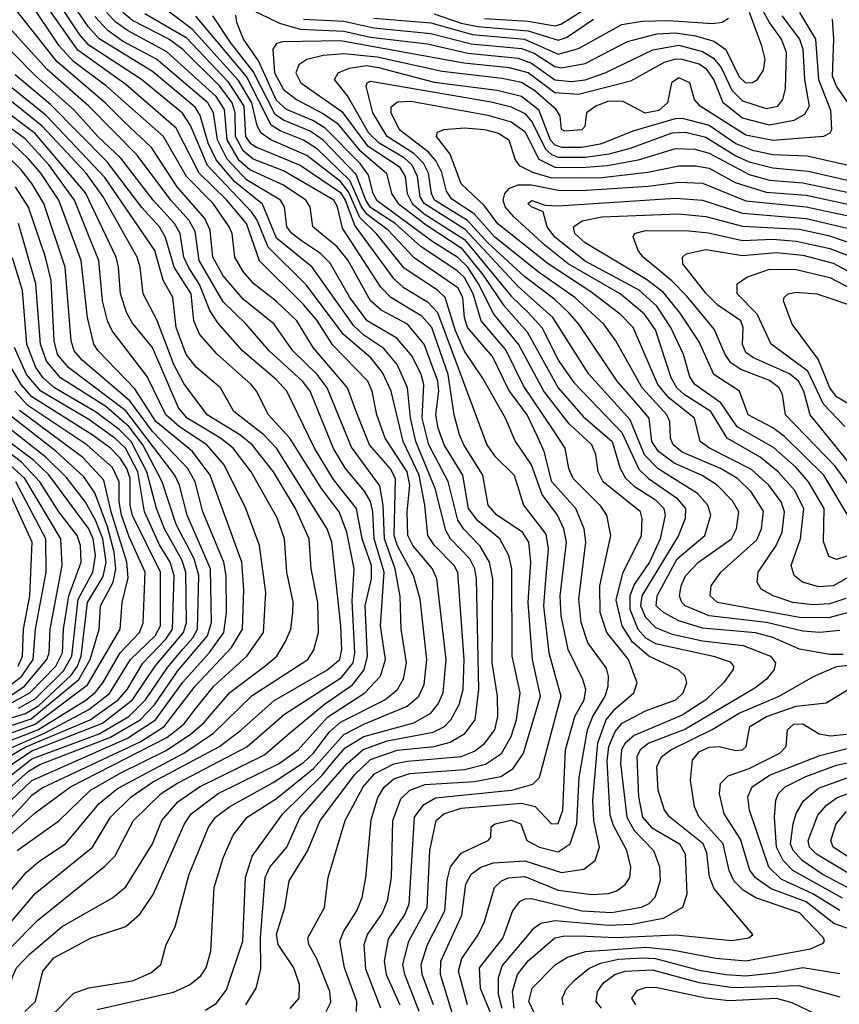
# Model space of a CAD drawing. Extents: x 997028 to 1115134, y 536408 to 618974.
# Tile 128 of 256: x 1017278 to 1019724, y 579926 to 582863. Entities that reach past the tile are written whole.
import ezdxf

# ---------------------------------------------------------------- set-up
doc = ezdxf.new("R2010")
doc.units = 0

msp = doc.modelspace()

# ---------------------------------------------------------------- linework, layer by layer
at = {"layer": '0CON10XD'}
for points in [[(1018511.9, 580738.1), (1018545.3, 580754.7), (1018564.8, 580775), (1018589.1, 580820.9), (1018600.9, 580865), (1018604.2, 580955), (1018585, 581214.5), (1018574.4, 581235), (1018516.1, 581295), (1018495.8, 581325), (1018487.4, 581415), (1018470.2, 581505), (1018422.8, 581605), (1018386.4, 581755), (1018360.9, 581810.9), (1018326.2, 581855), (1018244.5, 581924.5), (1018132.8, 582072.8), (1018019.8, 582185), (1017986.8, 582265), (1017970.4, 582290.4), (1017838.2, 582428.2), (1017787.6, 582547.6), (1017764.4, 582584.4), (1017641.5, 582685), (1017485, 582787.4), (1017458.2, 582818.2), (1017360.8, 582965)], [(1017801.9, 582601.9), (1017675, 582708.3), (1017515.7, 582805.7), (1017482.7, 582842.7), (1017406.1, 582955)], [(1017966.6, 582895), (1018053.1, 582853.1), (1018114.9, 582834.9), (1018245, 582829), (1018325, 582811.4), (1018495, 582791.4), (1018615, 582763.4), (1018765, 582748.1), (1018805, 582733.7), (1018875, 582683.5), (1018925, 582679.1), (1018965, 582683.6), (1019025, 582704.6), (1019167, 582773), (1019245, 582787.2), (1019315, 582768.6), (1019348.5, 582748.5), (1019370.7, 582720.7), (1019402.5, 582652.5), (1019435, 582620.8), (1019505, 582598.6), (1019539.7, 582605), (1019555.2, 582625), (1019563.3, 582656.7), (1019566, 582765), (1019551, 582805), (1019514.9, 582854.9), (1019454.2, 582965)], [(1018282.6, 581695), (1018256.6, 581765), (1018154.1, 581885), (1018105.5, 581965), (1018045, 582022.7), (1017975.8, 582075.8), (1017945, 582111.6), (1017920.6, 582155), (1017912.1, 582225), (1017903.1, 582245), (1017855.4, 582315), (1017775.8, 582395), (1017707, 582515), (1017537, 582665), (1017438.9, 582738.9), (1017395.8, 582785), (1017307.4, 582917.4)], [(1018216.7, 580653.3), (1018249, 580691), (1018304.8, 580725), (1018454.5, 580765.5), (1018504.8, 580795), (1018527.2, 580822.8), (1018542.1, 580855), (1018550.9, 580955), (1018522.8, 581195), (1018509.8, 581225), (1018451.1, 581295), (1018436.2, 581325), (1018434.7, 581395), (1018442.5, 581475), (1018434.7, 581515), (1018369.1, 581615), (1018344, 581685), (1018330.4, 581755), (1018316.8, 581785), (1018212.4, 581892.4), (1018165, 581966.6), (1018125, 582013.2), (1017993.8, 582143.8), (1017955.1, 582255), (1017895, 582326.2), (1017813.8, 582405), (1017745, 582539.5), (1017595, 582669.6), (1017452.3, 582772.3), (1017332.7, 582942.7)], [(1018413, 581143), (1018398.5, 581225), (1018366.7, 581315), (1018362.6, 581415), (1018352.8, 581472.8), (1018268.3, 581588.3), (1018196, 581765), (1018165.5, 581805), (1018093.2, 581875), (1018037.3, 581955), (1017945, 582029.5), (1017885, 582098.7), (1017855, 582154.6), (1017847.1, 582235), (1017830.3, 582270.3), (1017748.6, 582365), (1017671.5, 582481.5), (1017589, 582559), (1017533.3, 582615), (1017388.7, 582738.7), (1017269.9, 582889.9)], [(1018283.5, 579905), (1018284.4, 579935), (1018247.7, 580035), (1018233.5, 580115), (1018245.4, 580144.6), (1018284.3, 580205), (1018299.8, 580245), (1018310.7, 580305), (1018326.6, 580476.6), (1018346.8, 580543.2), (1018365.9, 580574.1), (1018395, 580598.6), (1018442.7, 580615), (1018605, 580626.5), (1018667.8, 580642.2), (1018715.8, 580674.2), (1018744.7, 580725.3), (1018760.3, 580775), (1018771.7, 580855), (1018747.4, 580965), (1018746.7, 581225), (1018738, 581265), (1018710.9, 581315), (1018645, 581368.7), (1018617.5, 581405), (1018600.4, 581505), (1018544.3, 581595), (1018526.4, 581645), (1018519.6, 581685), (1018528.5, 581755), (1018526, 581785), (1018485.2, 581895.2), (1018435, 581954.5), (1018356.4, 581996.4), (1018325, 582024.1), (1018258.2, 582145), (1018225, 582186.1), (1018152.5, 582245), (1018145.2, 582305), (1018132.3, 582325), (1018065, 582370), (1017965, 582414.9), (1017933.4, 582443.4), (1017897, 582505), (1017889.3, 582595), (1017864.1, 582634.1), (1017717.5, 582767.5), (1017600.4, 582830.4), (1017565.4, 582855.4), (1017537.3, 582885)], [(1018356.1, 579915), (1018311.1, 580031.1), (1018306.2, 580105), (1018315.8, 580134.2), (1018358.8, 580195), (1018375.9, 580235), (1018387.2, 580305), (1018391.7, 580475), (1018415, 580539.7), (1018441.9, 580565), (1018487.7, 580582.3), (1018635, 580590.5), (1018713.9, 580606.1), (1018750.5, 580629.5), (1018781.6, 580675), (1018832.1, 580845), (1018808.6, 580955), (1018801.5, 581045), (1018795.4, 581125), (1018803.3, 581245), (1018797, 581305), (1018778.8, 581335), (1018701.4, 581385), (1018675.6, 581415), (1018660.2, 581505), (1018602.9, 581595), (1018590.6, 581625), (1018574.6, 581685), (1018556.4, 581805), (1018507.6, 581945), (1018478.4, 581978.4), (1018385.6, 582035), (1018356.1, 582065), (1018241.2, 582241.2), (1018226.3, 582305), (1018215.4, 582325), (1018065, 582412.2), (1017975, 582447.4), (1017945, 582472.2), (1017921.8, 582515), (1017921.2, 582585), (1017912.5, 582615), (1017875, 582664.7), (1017765, 582774.2), (1017723.5, 582805), (1017615, 582860.7), (1017585.7, 582885)], [(1018470, 579905), (1018427, 580015), (1018421.6, 580045), (1018439.2, 580115), (1018493.8, 580215), (1018502, 580385), (1018520.4, 580475), (1018543.4, 580495), (1018595, 580511.7), (1018775, 580525.9), (1018816.5, 580516.5), (1018865, 580464.8), (1018885, 580465.8), (1018899, 580505), (1018907.1, 580685), (1018934.7, 580784.7), (1018962.3, 580835), (1018966.9, 580865), (1018958.4, 580895), (1018915, 580984.5), (1018893.8, 581085), (1018890.8, 581145), (1018909.9, 581305), (1018901.6, 581345), (1018882.7, 581385), (1018836.7, 581446.7), (1018805, 581535.3), (1018756.9, 581606.9), (1018727.6, 581675), (1018658.7, 581795), (1018605, 581874.3), (1018579, 581935), (1018547.5, 582035), (1018525, 582056.5), (1018425, 582122.4), (1018343.4, 582223.4), (1018293.3, 582273.3), (1018259.6, 582349.6), (1018235, 582380.1), (1018135, 582458.2), (1018027.7, 582505), (1017998.3, 582525), (1017986.4, 582546.4), (1017970.6, 582615), (1017931.4, 582681.4), (1017794.2, 582834.2), (1017708.8, 582898.8)], [(1019605.2, 582885), (1019652.7, 582805), (1019661.3, 582685), (1019696.8, 582593.2), (1019700.4, 582535), (1019695.3, 582524.7), (1019676, 582515), (1019525, 582502.8), (1019445, 582518.4), (1019308.1, 582605), (1019291.5, 582625), (1019277.9, 582675), (1019245, 582689.3), (1019222.6, 582675), (1019211, 582615), (1019185, 582592.1), (1019144.5, 582584.5), (1019078.9, 582618.9), (1019035, 582619.8), (1018996.7, 582605), (1018968.9, 582585), (1018964.2, 582545), (1018955.8, 582535), (1018905, 582530.8), (1018895, 582536), (1018890.4, 582575), (1018879, 582595), (1018815, 582651.1), (1018775, 582676.2), (1018718, 582688), (1018538.4, 582708.4), (1018345, 582751.7), (1018245, 582761.5), (1018183.4, 582756.6), (1018135.4, 582744.6), (1018111.5, 582728.5), (1018102.5, 582705), (1018117, 582675), (1018239, 582589), (1018315, 582488.2), (1018410, 582425), (1018428.5, 582395), (1018434.7, 582345), (1018449.3, 582315), (1018485, 582283.8), (1018605, 582207.2), (1018745, 582038.8), (1018795, 581989.7), (1018835.7, 581945), (1018887.1, 581845), (1018931.3, 581781.3), (1019075, 581631.8), (1019125, 581522.2), (1019153.8, 581495), (1019237.4, 581437.4), (1019264.8, 581405), (1019264.1, 581375), (1019244.2, 581325), (1019134, 581145), (1019130.4, 581115), (1019145, 581081.1), (1019175, 581050), (1019225, 581030), (1019315, 581010.3), (1019436.8, 580996.8), (1019517.8, 580965), (1019532.9, 580945), (1019528.8, 580925), (1019505.8, 580895), (1019471.1, 580868.9), (1019265, 580746.8), (1019154.8, 580705), (1019129.5, 580685), (1019119, 580665), (1019124.7, 580545), (1019136.2, 580485), (1019163.5, 580453.5), (1019246.8, 580405), (1019263.4, 580375), (1019269.1, 580255), (1019255.4, 580215), (1019197.8, 580182.2), (1019105.6, 580164.4), (1019035, 580161.1), (1018875, 580175.1), (1018833, 580167), (1018809.3, 580150.7), (1018717.8, 580042.2), (1018705.4, 580005), (1018706.2, 579956.2), (1018716.8, 579915)], [(1018125, 582864.6), (1018245, 582858.7), (1018335, 582838.7), (1018505, 582822.3), (1018625, 582791.6), (1018775, 582777.2), (1018813, 582763), (1018875, 582723.1), (1018895, 582719.1), (1018965, 582732.2), (1019091.9, 582798.1), (1019179.1, 582820.9), (1019235, 582824.2), (1019295, 582814.9), (1019349.2, 582799.2), (1019385, 582774), (1019425, 582692.4), (1019444, 582675), (1019464.1, 582675.9), (1019479.6, 582685), (1019497.8, 582712.2), (1019502.1, 582745), (1019492.7, 582785), (1019456, 582885)], [(1018985, 582906), (1018895, 582850), (1018875, 582843.9), (1018795, 582857.8), (1018665, 582865.3)], [(1018193.1, 579905), (1018207, 579933), (1018203.5, 579965), (1018165, 580061.8), (1018141, 580105), (1018137.7, 580125), (1018187.5, 580215), (1018198.6, 580305), (1018249, 580475), (1018303, 580575), (1018336.5, 580613.5), (1018395, 580643.2), (1018435, 580652), (1018595, 580665.8), (1018635, 580681.2), (1018665.3, 580704.7), (1018696.1, 580745), (1018704.8, 580784.8), (1018703.6, 580845), (1018688.2, 580945), (1018689.7, 581195), (1018680.4, 581245), (1018652.6, 581292.6), (1018603.2, 581343.2), (1018585, 581370.7), (1018556.2, 581486.2), (1018498.5, 581595), (1018479.5, 581675), (1018483.6, 581775), (1018475.9, 581805), (1018449.2, 581859.2), (1018403.2, 581913.2), (1018314.6, 581965), (1018263.3, 582035), (1018205, 582137.2), (1018175.9, 582165.9), (1018121.8, 582201.8), (1018090, 582225), (1018075.2, 582245), (1018068, 582305), (1018056.7, 582325), (1017955, 582385.3), (1017897.2, 582447.2), (1017868.1, 582505), (1017856.4, 582585), (1017839.7, 582615), (1017687, 582745), (1017585, 582799.5), (1017540.9, 582830.9), (1017502.4, 582872.4)], [(1017651.6, 582881.6), (1017775, 582809.6), (1017899.1, 582679.1), (1017947.2, 582605), (1017952.2, 582515), (1017965, 582496.2), (1017985, 582483), (1018115, 582429), (1018235, 582347.5), (1018249.6, 582325), (1018278.5, 582248.5), (1018392.1, 582092.1), (1018422, 582065), (1018495, 582021.3), (1018525, 581990), (1018671.6, 581595), (1018695, 581561.8), (1018753.1, 581505), (1018781.1, 581415), (1018848.4, 581328.4), (1018854.6, 581285), (1018847.3, 581192.7), (1018841.5, 581115), (1018857.2, 580975), (1018892.7, 580845), (1018828.2, 580601.8), (1018807.9, 580582.1), (1018745.6, 580564.4), (1018518.5, 580541.5), (1018480.6, 580519.4), (1018455.6, 580484.4), (1018438.8, 580225), (1018427.7, 580195), (1018377.9, 580122.1), (1018365.7, 580055), (1018372.1, 580015), (1018412.9, 579925)], [(1018513.2, 579925), (1018479.1, 580015), (1018475.7, 580045), (1018495.2, 580105), (1018546.2, 580205), (1018553.6, 580296.4), (1018563.5, 580336.5), (1018595, 580377.3), (1018648.4, 580401.6), (1018676.2, 580415), (1018683.8, 580425), (1018685, 580456.2), (1018696.7, 580465), (1018745, 580475.2), (1018773.1, 580465), (1018791.1, 580415), (1018828.8, 580395), (1018885, 580381.3), (1018920.7, 580405), (1018940, 580465), (1018947.3, 580602.7), (1018972.2, 580745), (1018988.4, 580785), (1019024.9, 580845), (1019034.2, 580875), (1019035.2, 580905), (1019028.7, 580928.7), (1018973.7, 581005), (1018953.7, 581065), (1018946.9, 581135), (1018967.4, 581305), (1018962.8, 581345), (1018937.6, 581405), (1018865.9, 581485), (1018842.6, 581575), (1018822.4, 581622.4), (1018792.2, 581685), (1018737.7, 581757.7), (1018688.9, 581858.9), (1018613.9, 581945), (1018605, 581974.3), (1018600.3, 582035), (1018585, 582063.2), (1018455, 582153), (1018377.6, 582235), (1018315, 582281.6), (1018298.3, 582305), (1018263.4, 582383.4), (1018166.7, 582476.7), (1018125, 582503.9), (1018055, 582531.5), (1018029, 582549), (1017955, 582693.3), (1017803.7, 582873.7)], [(1018579.9, 579865), (1018533.5, 580015), (1018534.6, 580055), (1018597.9, 580192.1), (1018609.6, 580285), (1018624.8, 580315), (1018654, 580335), (1018692.1, 580347.9), (1018785.6, 580354.4), (1018895, 580319.7), (1018961, 580329), (1018995, 580355.5), (1019008.3, 580395), (1018991.4, 580475), (1018988.2, 580535), (1019003.6, 580706.4), (1019027.7, 580775), (1019053.8, 580806.2), (1019110.3, 580855), (1019120.2, 580885), (1019094.8, 580955), (1019029.8, 581035), (1019010.2, 581095), (1019008.8, 581175), (1019041.9, 581325), (1019029.6, 581385), (1019012.1, 581412.1), (1018930, 581495), (1018916.7, 581525), (1018905.7, 581585), (1018869.7, 581639.7), (1018781.5, 581771.5), (1018728.6, 581878.6), (1018655.1, 581965), (1018631.6, 582045), (1018605, 582093.7), (1018582.3, 582115), (1018475.6, 582185.6), (1018398.3, 582255), (1018325, 582302.9), (1018310.6, 582325), (1018281.7, 582401.7), (1018183.8, 582503.8), (1018145, 582531.1), (1018065, 582563.5), (1018040.7, 582580.7), (1017975, 582709.1), (1017906.8, 582795), (1017854.3, 582875)], [(1018614.5, 579924.5), (1018587.4, 580025), (1018597.4, 580062.6), (1018646.4, 580133.6), (1018665, 580173.5), (1018695.2, 580274.8), (1018715.8, 580294.2), (1018736.2, 580303.8), (1018785, 580307.5), (1018885, 580267.3), (1018985, 580253.9), (1019035, 580257.2), (1019059.5, 580265), (1019085, 580283.3), (1019098.8, 580305), (1019101.7, 580335), (1019089.4, 580385), (1019049.5, 580459.5), (1019040.1, 580490.1), (1019031.1, 580651.1), (1019036, 580695), (1019055, 580739.8), (1019075.6, 580765), (1019145, 580802.1), (1019235.9, 580835), (1019258.2, 580855), (1019268.6, 580885), (1019263.2, 580905), (1019245, 580923.3), (1019155, 580964.5), (1019106.5, 581006.5), (1019075.8, 581055), (1019058.3, 581131.7), (1019078.1, 581211.9), (1019133.5, 581325), (1019135.7, 581375), (1019130, 581395), (1019019.2, 581485), (1019003.7, 581515), (1018996.7, 581566.7), (1018985.6, 581595), (1018917.5, 581657.5), (1018841.6, 581755), (1018766.8, 581895), (1018692.4, 581985), (1018647.4, 582075), (1018615, 582124.7), (1018585, 582153.8), (1018510.6, 582200.6), (1018345, 582322.7), (1018332.5, 582345), (1018319.3, 582399.3), (1018293.8, 582433.8), (1018190, 582540), (1018152.7, 582562.7), (1018074.5, 582595), (1018045, 582622.4), (1017990.7, 582740.7), (1017946, 582805), (1017926.5, 582855), (1017922.9, 582877.1)], [(1019552.4, 582875), (1019604.4, 582805), (1019615.1, 582775), (1019620, 582685), (1019633.8, 582605), (1019619.9, 582580.1), (1019587.5, 582562.5), (1019515, 582548.5), (1019435, 582569.9), (1019376.6, 582615), (1019349.5, 582685), (1019328.4, 582715), (1019305, 582730), (1019255, 582744.4), (1019234.7, 582745.3), (1019200.9, 582735), (1019100.5, 582679.5), (1018945, 582639.8), (1018875, 582644.5), (1018795, 582704.2), (1018739.6, 582719.6), (1018603.2, 582733.2), (1018235, 582799.6), (1018062.5, 582797.5), (1018045, 582792.4), (1018033.2, 582775), (1018038.4, 582705), (1018065, 582655.2), (1018103.9, 582625), (1018185, 582582.5), (1018225, 582554.4), (1018290.8, 582475), (1018372.6, 582405), (1018388, 582345), (1018407.7, 582315), (1018490.8, 582250.8), (1018595, 582182.4), (1018661.1, 582101.1), (1018721.4, 582011.4), (1018792.1, 581932.1), (1018885, 581765.5), (1018959.4, 581679.4), (1019046.2, 581605), (1019069.7, 581525), (1019085.9, 581495.9), (1019111.9, 581471.9), (1019175, 581431.5), (1019200.2, 581405), (1019204.3, 581385), (1019188.8, 581315), (1019157.6, 581245), (1019111.4, 581178.6), (1019098.4, 581145), (1019098.3, 581105), (1019122.1, 581045), (1019145, 581019.6), (1019175, 581002.7), (1019348.1, 580965), (1019397.9, 580947.9), (1019407.7, 580935), (1019406.8, 580925), (1019378.2, 580885), (1019325.7, 580835), (1019255, 580788.9), (1019111.6, 580728.4), (1019085, 580705.2), (1019073.3, 580685), (1019070.5, 580645), (1019089.2, 580485), (1019111.1, 580445), (1019169, 580385), (1019187.6, 580337.6), (1019189.4, 580295), (1019172.7, 580245), (1019155, 580226.2), (1019132.7, 580215), (1019045, 580198.9), (1018955, 580203.9), (1018805, 580241.4), (1018785, 580240.4), (1018768.3, 580231.7), (1018748.1, 580205), (1018719.3, 580125), (1018649, 580035), (1018652.6, 579975), (1018685, 579895.2)], [(1018335, 582868.1), (1018505, 582853.4), (1018629, 582819), (1018784.7, 582804.7), (1018885, 582760.5), (1018945, 582777.2), (1019075, 582848.9), (1019135, 582859), (1019215, 582860.5), (1019345, 582851.3), (1019374.3, 582855.7), (1019392.6, 582867.4)], [(1018515, 582880.8), (1018595, 582853), (1018645, 582843), (1018795, 582830.3), (1018885, 582801.9), (1018909.6, 582810.4), (1018990.7, 582865)], [(1019805.6, 582535), (1019715.4, 582665), (1019703.6, 582695), (1019707.5, 582805), (1019703.2, 582865)], [(1017885, 582021.5), (1017813.4, 582145), (1017801.4, 582231.4), (1017784.1, 582264.1), (1017729, 582325), (1017628.8, 582458.8), (1017484.9, 582605), (1017359.9, 582715), (1017245, 582842.3)], [(1018082.9, 580735), (1018188.1, 580821.9), (1018271.2, 580878.8), (1018306.4, 580923.6), (1018315.8, 580965), (1018308.6, 581115), (1018327.9, 581195), (1018327.8, 581235), (1018300.2, 581315), (1018283.1, 581405), (1018215, 581492), (1018158.3, 581585), (1018075.2, 581755), (1018045, 581789.3), (1017943.5, 581875), (1017869.3, 581959.3), (1017845.6, 581995.6), (1017815, 582073.1), (1017783, 582123), (1017768.2, 582155), (1017757, 582225), (1017740.1, 582255), (1017676.9, 582325), (1017580.2, 582450.2), (1017511.1, 582515), (1017438.8, 582595), (1017326.2, 582695), (1017255, 582767.7)], [(1019735, 580969.7), (1019695, 580969.3), (1019605, 580985.7), (1019525, 581020), (1019474, 581034), (1019315, 581048.6), (1019245, 581070.5), (1019198.9, 581095), (1019177.4, 581115), (1019180, 581145), (1019240.1, 581255), (1019322.2, 581325), (1019340, 581385), (1019331.6, 581415), (1019300.2, 581450.2), (1019183.6, 581523.6), (1019142, 581565), (1019099.8, 581669.8), (1018975.9, 581805.9), (1018868.4, 581975), (1018765, 582067.8), (1018607.4, 582237.4), (1018485.1, 582315), (1018473, 582335), (1018465.1, 582395.1), (1018449.1, 582429.1), (1018425, 582451.1), (1018351.2, 582495), (1018320, 582525), (1018256.5, 582636.5), (1018217.6, 582685), (1018228.5, 582705), (1018261.1, 582718.9), (1018313.4, 582726.6), (1018349, 582721), (1018515, 582677.2), (1018702.9, 582652.9), (1018775, 582634.7), (1018826.3, 582595), (1018860.7, 582505), (1018875, 582490), (1018895, 582482.5), (1018955, 582483.3), (1019015, 582494), (1019108.5, 582531.5), (1019235, 582568.3), (1019255, 582569.3), (1019335, 582548.8), (1019415, 582494.3), (1019465, 582474.3), (1019525, 582461), (1019627.2, 582457.2), (1019795, 582419.1)], [(1017248.4, 580091.6), (1017332.3, 580177.7), (1017532, 580338), (1017561.8, 580368.2), (1017618, 580475), (1017700.8, 580555), (1017746.9, 580585), (1017956, 580694), (1018068.4, 580791.6), (1018238.9, 580901.1), (1018272.9, 580945), (1018278.2, 580975), (1018270.6, 581129.4), (1018276.7, 581225), (1018254.7, 581334.7), (1018231.5, 581395), (1018179.2, 581465), (1018084.2, 581615), (1018020.5, 581685), (1017984.8, 581755), (1017968.6, 581775), (1017866.7, 581866.7), (1017814.9, 581924.9), (1017798, 581965), (1017789.9, 582045), (1017739.6, 582125), (1017713, 582213), (1017695.1, 582245), (1017642.9, 582302.9), (1017539.6, 582439.6), (1017370.4, 582610.4), (1017265, 582698.3)], [(1019725, 581041.4), (1019665, 581035.1), (1019615, 581039.4), (1019506.7, 581065), (1019335, 581084.9), (1019263.8, 581115), (1019253.5, 581125), (1019246.7, 581145), (1019251.4, 581175), (1019265, 581204.7), (1019303.5, 581245), (1019402.3, 581315), (1019416.8, 581345), (1019423.6, 581395), (1019405, 581428.2), (1019359.3, 581475), (1019313.9, 581503.9), (1019230.5, 581540.5), (1019183.7, 581575), (1019164.7, 581605), (1019156, 581675), (1019123.4, 581713.4), (1019061.2, 581785), (1018946.1, 581955), (1018917.4, 581987.4), (1018875, 582028.2), (1018785, 582096.5), (1018675, 582198), (1018614.3, 582264.3), (1018516.3, 582325), (1018506.9, 582345), (1018498.1, 582405), (1018483.3, 582435), (1018453.8, 582463.8), (1018374.6, 582515), (1018332, 582585), (1018311.6, 582665), (1018314.7, 582675), (1018325, 582679.5), (1018685, 582617.8), (1018745, 582603.4), (1018785, 582583), (1018807.2, 582557.2), (1018846.8, 582476.8), (1018865, 582460.7), (1018885, 582453), (1018965, 582452.8), (1019036.9, 582463.1), (1019100.2, 582479.8), (1019225, 582525.5), (1019265, 582527.8), (1019325, 582513.2), (1019415, 582456.8), (1019455, 582439.6), (1019525, 582420.8), (1019631.1, 582411.1), (1019805, 582371.2)], [(1017221.3, 580135), (1017325, 580257), (1017495.2, 580395), (1017549.3, 580485), (1017610.6, 580545), (1017675, 580589), (1017874.4, 580695), (1017937.4, 580742.6), (1018037.1, 580832.9), (1018195, 580922.6), (1018233.2, 580955), (1018239.8, 580985), (1018236.9, 581055), (1018209.8, 581305), (1018195.5, 581345), (1018044.8, 581585), (1018007, 581625), (1017916.8, 581695), (1017877.4, 581765), (1017806.1, 581826.1), (1017775, 581864.2), (1017745.1, 581945), (1017735, 582034.3), (1017706.2, 582086.2), (1017681.9, 582175), (1017532.4, 582392.4), (1017357.6, 582577.6), (1017245, 582667.8)], [(1017255, 580269), (1017299, 580321), (1017335, 580352.3), (1017415, 580405.2), (1017515.5, 580525), (1017569.9, 580570.1), (1017768.3, 580675), (1017856.9, 580735), (1017972.2, 580847.8), (1018137.5, 580955), (1018156.3, 580983.7), (1018169.4, 581035), (1018167.7, 581125), (1018148, 581225), (1018141.8, 581315), (1018100.8, 581405), (1018035.2, 581515), (1017971.7, 581595), (1017935.4, 581625.4), (1017838, 581685), (1017767.6, 581777.6), (1017738.5, 581835), (1017688, 581968), (1017646.6, 582045), (1017637.8, 582125), (1017629, 582155), (1017527.6, 582335), (1017476.7, 582405), (1017345, 582546), (1017228.6, 582638.6)], [(1019497.3, 581397.3), (1019460.2, 581455), (1019419.4, 581495), (1019369, 581525), (1019255, 581573.4), (1019228.3, 581595), (1019219.5, 581615), (1019217.7, 581665), (1019209.3, 581685), (1019135.4, 581765), (1019056.8, 581905), (1019021.2, 581955), (1018934.1, 582035), (1018825, 582110.7), (1018695, 582215.5), (1018634.4, 582284.4), (1018567.9, 582327.9), (1018551.8, 582351.8), (1018537.4, 582407.4), (1018521.1, 582441.1), (1018497.7, 582467.7), (1018411.7, 582535), (1018386.1, 582585), (1018386.6, 582603.4), (1018405, 582618.4), (1018445, 582620.5), (1018675, 582578.2), (1018745, 582558.5), (1018785, 582529.2), (1018827.3, 582447.3), (1018875, 582423.4), (1018955, 582421.8), (1019031.4, 582428.6), (1019124.6, 582445.4), (1019235, 582478.9), (1019292.9, 582477.1), (1019335, 582465.3), (1019455, 582401.2), (1019515, 582384.2), (1019615, 582376.5), (1019785, 582340.5)], [(1017271.1, 580385), (1017395, 580473.6), (1017490, 580565), (1017581.8, 580618.2), (1017715, 580683.1), (1017788.3, 580731.7), (1017827, 580765), (1017905, 580856.2), (1018009.5, 580935), (1018045.2, 580965), (1018071.8, 581008.2), (1018087.2, 581045), (1018093.5, 581095), (1018093.8, 581126.2), (1018075.2, 581215.2), (1018068.1, 581315), (1018046.9, 581376.9), (1017968.8, 581515), (1017914.9, 581584.9), (1017877, 581615), (1017778.2, 581675), (1017752, 581705), (1017675, 581885.8), (1017615, 581957.6), (1017598.1, 581988.1), (1017578.9, 582045), (1017573.4, 582125), (1017565.7, 582155), (1017475, 582346.5), (1017325, 582523.4), (1017215, 582605.3)], [(1018085.7, 579914.3), (1018111.8, 579945), (1018113, 579985), (1018096.5, 580035), (1018049.1, 580105), (1018044.4, 580135.6), (1018069.5, 580215), (1018081.9, 580295), (1018137.3, 580382.7), (1018174.9, 580475.1), (1018278.1, 580611.9), (1018325, 580656.3), (1018404.7, 580684.7), (1018514.4, 580695.6), (1018562.2, 580707.8), (1018605.9, 580734.1), (1018636.7, 580775), (1018648.5, 580865), (1018641.1, 581195), (1018635.9, 581225), (1018621.2, 581255), (1018563.5, 581315), (1018549.7, 581339.7), (1018518, 581465), (1018459.8, 581605), (1018444, 581676), (1018434.9, 581765), (1018404.5, 581835), (1018365, 581882.3), (1018305, 581922.3), (1018275, 581949.9), (1018150.5, 582125), (1018045, 582211.4), (1018002.9, 582312.9), (1017920, 582380), (1017864.8, 582444.8), (1017840.6, 582495), (1017817.2, 582577.2), (1017801.9, 582601.9)], [(1017231.8, 580415), (1017325, 580497.8), (1017430.2, 580575), (1017717.7, 580722.3), (1017767.6, 580762.4), (1017802.5, 580807.5), (1017857.6, 580875), (1017956, 580965), (1018005.6, 581035), (1018013.1, 581155), (1017993.7, 581295), (1017953.3, 581405), (1017888.7, 581535), (1017836.2, 581595), (1017755, 581648.7), (1017714.4, 581685), (1017658.9, 581798.9), (1017554.7, 581934.7), (1017540.6, 581965), (1017525.9, 582025), (1017514.6, 582145), (1017485.6, 582215.6), (1017442.3, 582325), (1017365, 582430.5), (1017295, 582507.8), (1017185, 582587.1)], [(1019742.9, 581137.1), (1019695, 581120.6), (1019645, 581117.8), (1019585, 581124.6), (1019526.4, 581145), (1019490.9, 581165), (1019478.7, 581185), (1019481.1, 581215), (1019535.5, 581294.5), (1019552.7, 581335), (1019560.1, 581395), (1019549.7, 581425), (1019513.1, 581475), (1019461.7, 581521.7), (1019336.2, 581585), (1019308.9, 581605), (1019291.1, 581675), (1019215, 581734.9), (1019182.6, 581775), (1019108.5, 581945), (1019069.6, 581985), (1018981.9, 582051.9), (1018855, 582134.9), (1018705, 582254.2), (1018665, 582308.3), (1018595, 582373.1), (1018562.2, 582462.2), (1018522, 582515), (1018525, 582527.9), (1018544.2, 582535.8), (1018605, 582540.4), (1018665, 582535.6), (1018706.8, 582525), (1018737.9, 582505), (1018756.2, 582445), (1018768.5, 582428.5), (1018808.2, 582408.2), (1018865, 582391.8), (1019015, 582392.5), (1019151.9, 582408.1), (1019245, 582426.9), (1019295, 582427.6), (1019335, 582420.2), (1019412.9, 582377.1), (1019505, 582349), (1019625, 582339.7), (1019777.3, 582307.3)], [(1017184.9, 580415), (1017283.4, 580515), (1017315, 580549.9), (1017345, 580572), (1017639.5, 580710.5), (1017709.4, 580755), (1017801.9, 580875), (1017909.8, 580990.2), (1017942.6, 581045), (1017947.1, 581162.9), (1017940.9, 581245), (1017846.2, 581505), (1017794.2, 581575), (1017684.7, 581665), (1017621.9, 581761.9), (1017512.4, 581875), (1017500, 581895), (1017480.9, 581975), (1017462, 582145), (1017394.9, 582325), (1017341.7, 582405), (1017305, 582448.6), (1017235, 582515.1)], [(1017166.7, 580453.3), (1017315, 580594.3), (1017600, 580720), (1017683.7, 580775), (1017765, 580887.1), (1017844.3, 580975.7), (1017887.3, 581035), (1017895.1, 581095), (1017894.2, 581204.2), (1017887.6, 581245), (1017824.6, 581395), (1017801.5, 581485), (1017780.4, 581525), (1017675, 581635.3), (1017606.8, 581726.8), (1017465, 581848), (1017441, 581875), (1017432.4, 581905), (1017414.3, 582125), (1017350.4, 582315), (1017314.6, 582375), (1017282.5, 582415), (1017199.2, 582499.2)], [(1017225, 580549.7), (1017305, 580621.6), (1017338.6, 580641.4), (1017547.7, 580722.3), (1017637.6, 580775), (1017680.8, 580819.2), (1017749.6, 580920.4), (1017838.5, 581025), (1017850.5, 581065), (1017847.6, 581225), (1017778.1, 581385), (1017754.9, 581475), (1017741.3, 581505), (1017595, 581696.7), (1017424.8, 581824.8), (1017391, 581865), (1017381.3, 581905), (1017372.5, 582085), (1017355.4, 582155), (1017304.4, 582304.4), (1017266.3, 582365)], [(1019885, 581276.2), (1019705, 581174.6), (1019661.8, 581171.8), (1019613.8, 581185), (1019589.2, 581205), (1019579.6, 581235), (1019607.7, 581315), (1019618.1, 581405), (1019589.4, 581459.4), (1019541.2, 581515), (1019487.9, 581557.9), (1019388.8, 581615), (1019340.6, 581695), (1019260.5, 581745), (1019238.5, 581765), (1019222.2, 581795), (1019175, 581937.6), (1019142.8, 581985), (1019070, 582045), (1018914.9, 582135), (1018845, 582190.6), (1018752.1, 582275), (1018727.1, 582305), (1018720.9, 582325), (1018725.2, 582345), (1018739.4, 582360.6), (1018765, 582370.2), (1018805, 582370.7), (1018885, 582354.7), (1018953.3, 582353.3), (1019153.6, 582366.4), (1019245, 582378.2), (1019315, 582375.1), (1019445, 582322.5), (1019625, 582304.6), (1019755, 582277.2)], [(1019785.6, 581275.6), (1019715, 581253.5), (1019692.3, 581262.3), (1019676.8, 581306.8), (1019678.2, 581405), (1019632, 581485), (1019595, 581527.1), (1019527.5, 581587.5), (1019419.2, 581649.2), (1019370.4, 581720.4), (1019292.8, 581775), (1019278, 581798), (1019258.9, 581865), (1019221.4, 581945), (1019178.9, 582008.9), (1019126.3, 582056.3), (1018965, 582142.8), (1018874.9, 582214.9), (1018852.3, 582245), (1018840.4, 582290.4), (1018805, 582304.8), (1018794.7, 582315), (1018806.6, 582323.4), (1018845, 582310), (1018885, 582307.8), (1019235, 582330.9), (1019315, 582324.6), (1019435, 582285.7), (1019625, 582270.1), (1019765, 582237.6)], [(1019758.7, 581368.7), (1019676.9, 581505), (1019559.7, 581620.3), (1019525, 581646), (1019451.6, 581685), (1019425.4, 581755), (1019349, 581805), (1019305, 581902.1), (1019248.3, 581988.3), (1019199.1, 582049.1), (1019148.7, 582088.7), (1018965, 582197.2), (1018934.8, 582225), (1018930.4, 582245), (1018956.4, 582263.6), (1019014.9, 582275.1), (1019244.2, 582284.2), (1019325, 582275.8), (1019435, 582246.9), (1019605, 582238.1), (1019690.9, 582219.1), (1019785, 582187.8)], [(1017215, 580581.3), (1017315, 580658.6), (1017515, 580733.1), (1017604.2, 580785), (1017654.1, 580835), (1017718.9, 580931.1), (1017765, 580985.5), (1017795, 581019.1), (1017809.2, 581045), (1017812.7, 581205), (1017798.4, 581255), (1017745, 581357.9), (1017703.4, 581485), (1017645.6, 581595), (1017605, 581648.4), (1017535, 581709.1), (1017400.1, 581795), (1017358.4, 581845), (1017340.7, 581895), (1017326.1, 582075), (1017275.3, 582255)], [(1019785, 581430.5), (1019711.5, 581531.5), (1019563.1, 581685), (1019554, 581745), (1019544.3, 581765), (1019515, 581787.2), (1019429.9, 581819.9), (1019400, 581840), (1019382.6, 581865), (1019350, 581940), (1019268.5, 582038.5), (1019224.4, 582084.4), (1019137.9, 582155), (1019123.3, 582175), (1019108.1, 582215), (1019112.5, 582225), (1019145.3, 582234.7), (1019275, 582233.1), (1019332.8, 582227.2), (1019435, 582204.7), (1019525, 582208.1), (1019595, 582202.1), (1019695, 582180.4), (1019750, 582160)], [(1017205, 580610.1), (1017315, 580682.7), (1017525.1, 580764.9), (1017614.9, 580835), (1017682.7, 580935), (1017767.5, 581035), (1017775.6, 581065), (1017774.5, 581215), (1017761.6, 581251.6), (1017709.9, 581345), (1017686.9, 581405), (1017657.5, 581515), (1017611.1, 581605), (1017575, 581641.3), (1017505, 581693.8), (1017382.2, 581765), (1017348.4, 581795), (1017326.2, 581826.2), (1017299.9, 581895), (1017286.9, 582055), (1017256.9, 582153.1)], [(1019795, 581489.5), (1019636.2, 581685), (1019617.6, 581755), (1019602.2, 581785), (1019575, 581807.1), (1019467.1, 581855), (1019445, 581870.4), (1019434.3, 581894.3), (1019437.2, 581945), (1019429.4, 581965), (1019361.2, 582011.2), (1019325, 582047.9), (1019257.1, 582135), (1019255.3, 582154.7), (1019266.7, 582165), (1019325, 582177.4), (1019435, 582159.6), (1019535, 582169.2), (1019615, 582161), (1019705, 582136.6), (1019845, 582061.1)], [(1019740.1, 581650.1), (1019676.2, 581716.2), (1019629.7, 581815), (1019519.8, 581895), (1019478.3, 581985), (1019419.3, 582045), (1019419.2, 582075), (1019447.8, 582095), (1019515, 582118.6), (1019595, 582117.8), (1019695, 582093.8), (1019799.3, 582039.3)], [(1019812, 581682), (1019715, 581738.7), (1019695.4, 581765.4), (1019660.7, 581850.7), (1019582.4, 581955), (1019556.9, 582025), (1019558.6, 582035), (1019570.8, 582045), (1019595, 582050.7), (1019656, 582045), (1019896.2, 581965)], [(1017293.7, 579905), (1017325.2, 579935), (1017347.7, 580025), (1017380.2, 580065), (1017491.9, 580125), (1017595, 580158.9), (1017636.4, 580195), (1017676.4, 580253.6), (1017769.6, 580465), (1017789.6, 580495), (1017870, 580555), (1018052.9, 580645), (1018109.3, 580685), (1018197.1, 580782.9), (1018308.5, 580855), (1018354.7, 580905.3), (1018369.8, 580955), (1018354.9, 581055), (1018365.9, 581215), (1018336.3, 581315), (1018332.3, 581395), (1018325, 581425.8), (1018307.3, 581457.3), (1018250.3, 581525), (1018214.5, 581584.5), (1018145.2, 581755), (1018122.5, 581785), (1018022.8, 581875), (1017954.4, 581955), (1017885, 582021.5)], [(1017205, 580641.6), (1017295, 580693.8), (1017488.6, 580775), (1017572.6, 580835), (1017598.6, 580865), (1017646.2, 580943.8), (1017714.5, 581015), (1017734.5, 581045), (1017738.8, 581205), (1017727, 581245), (1017695, 581297), (1017650.6, 581395), (1017630.8, 581515), (1017593.6, 581585), (1017562.4, 581615), (1017485, 581670.4), (1017341.6, 581755), (1017299.1, 581805), (1017262.4, 581885)], [(1017195, 580666.3), (1017354.1, 580735.9), (1017485, 580805.2), (1017546.4, 580853.6), (1017609.2, 580955), (1017683, 581025), (1017698.3, 581055), (1017698.8, 581215), (1017614.5, 581384.5), (1017608.1, 581415), (1017608.1, 581495), (1017598, 581525), (1017578, 581555), (1017548.8, 581585), (1017494.9, 581624.9), (1017315, 581738.2), (1017282.9, 581775), (1017236.5, 581855)], [(1017195, 580692), (1017332.3, 580745), (1017476.1, 580833.9), (1017505, 580857.8), (1017526.8, 580885), (1017578.6, 580975), (1017635.5, 581035), (1017646.6, 581063.4), (1017653, 581215), (1017605, 581320.4), (1017581.8, 581385), (1017575.4, 581425), (1017575.5, 581485), (1017555, 581527.8), (1017479.1, 581595), (1017302.7, 581712.7), (1017263.6, 581755)], [(1017195, 580715.6), (1017325, 580761.6), (1017480.6, 580879.4), (1017577.9, 581045), (1017584.4, 581124.4), (1017602, 581198), (1017597.6, 581245), (1017551.2, 581395), (1017529.7, 581489.7), (1017467.2, 581557.2), (1017277.9, 581697.9)], [(1017509.3, 579910.7), (1017737.6, 579962.4), (1017785, 579984.7), (1017818.7, 580011.3), (1017835, 580035.6), (1017849, 580085), (1017858.7, 580275), (1017885, 580363.3), (1017915, 580430.8), (1017957.3, 580485), (1018045, 580540.3), (1018155, 580629.3), (1018245, 580731), (1018305, 580762.4), (1018434.5, 580815.5), (1018468.7, 580845), (1018485, 580880), (1018493.1, 580955), (1018473, 581135), (1018453.3, 581205), (1018405, 581294), (1018395.1, 581325), (1018399.8, 581495), (1018385, 581523.2), (1018321.6, 581595), (1018282.6, 581695)], [(1017176.4, 580733.6), (1017312.2, 580777.8), (1017455.1, 580895), (1017489.1, 580955), (1017515.4, 581045), (1017519.6, 581115), (1017557.1, 581185), (1017565.6, 581225), (1017559.9, 581275), (1017540.6, 581350.6), (1017502.4, 581452.4), (1017470, 581500), (1017386.3, 581576.3), (1017255, 581678.8)], [(1017145, 580747.9), (1017295.8, 580794.2), (1017335, 580818), (1017431.7, 580908.3), (1017450.7, 580935), (1017462.2, 580965), (1017481.1, 581125), (1017527.6, 581202.4), (1017535.9, 581245), (1017526.2, 581315), (1017505, 581370.3), (1017475, 581424.1), (1017417.9, 581497.9), (1017357.7, 581557.7), (1017245, 581645.6)], [(1017245, 580820.6), (1017309.1, 580855), (1017386.6, 580935), (1017405.7, 580975), (1017408.8, 581045), (1017424.6, 581145), (1017462.1, 581245), (1017460.1, 581295), (1017450, 581325), (1017394.9, 581395), (1017338.2, 581485), (1017283.3, 581543.3), (1017215, 581595.1)], [(1017275, 580809.4), (1017325, 580837.4), (1017409.4, 580920.6), (1017434.1, 580965), (1017452.7, 581135), (1017497, 581215), (1017504.4, 581265), (1017497.3, 581315), (1017485, 581344.1), (1017365.3, 581505.3), (1017319.5, 581549.5), (1017232.4, 581615)], [(1017255, 580849.4), (1017292.9, 580875), (1017359.7, 580955), (1017366, 580975), (1017368.8, 581045), (1017404.9, 581234.9), (1017401.5, 581315), (1017293.5, 581495), (1017195, 581583.2)], [(1017235, 580866.5), (1017285.1, 580904.9), (1017318.1, 580955), (1017325.5, 581045), (1017356.9, 581215), (1017356.4, 581315), (1017266.8, 581485)], [(1017273.6, 580935), (1017286.6, 580965), (1017290.2, 581045), (1017308.5, 581145), (1017315.7, 581305), (1017235, 581480.4)], [(1019755, 581095.6), (1019690.9, 581079.1), (1019605, 581080.5), (1019360.4, 581125), (1019338.4, 581145), (1019340.8, 581175), (1019369.7, 581215), (1019477.8, 581312.2), (1019491.2, 581345), (1019497.3, 581397.3)], [(1017375.8, 579895), (1017439.9, 579960.1), (1017484.8, 579975.2), (1017615, 579996.6), (1017669.9, 580020.1), (1017699.1, 580045), (1017715.6, 580105), (1017742.2, 580157.8), (1017783.5, 580315), (1017842, 580455), (1017863, 580485), (1017905, 580516.4), (1018035, 580587.6), (1018125, 580647.5), (1018155, 580675.4), (1018202, 580738), (1018235, 580767.7), (1018367.4, 580835), (1018405.2, 580865), (1018423, 580897), (1018431.9, 580945), (1018416.8, 581045), (1018413, 581143)], [(1018969.4, 580129.4), (1019055.6, 580125.6), (1019235, 580133.7), (1019403.1, 580116.9), (1019453.8, 580125), (1019465.6, 580134.4), (1019350.6, 580270.6), (1019336.4, 580306.4), (1019328.1, 580378.1), (1019317.3, 580405), (1019218.4, 580485), (1019202.5, 580505), (1019182.7, 580565), (1019179.5, 580635), (1019193.1, 580665), (1019221.2, 580685), (1019344.1, 580745.9), (1019425, 580794.4), (1019544.3, 580845.7), (1019646.1, 580903.9), (1019715, 580934.1), (1019813.8, 580945)], [(1018815, 579897.3), (1018797.6, 579935), (1018807, 579975), (1018876.9, 580045), (1018912.7, 580067.3), (1018966.4, 580083.6), (1019146.7, 580096.7), (1019225, 580089.2), (1019355, 580063.7), (1019445, 580056.2), (1019637.9, 580092.1), (1019675, 580108.5), (1019679.6, 580115), (1019675.9, 580125), (1019605, 580198.9), (1019474.3, 580244.3), (1019437, 580267), (1019408.8, 580295), (1019394.8, 580325), (1019377.2, 580405), (1019305.6, 580485), (1019291.3, 580515), (1019279.4, 580595), (1019286, 580655), (1019305, 580679.7), (1019335, 580692.9), (1019365.2, 580695.2), (1019415, 580683.7), (1019435, 580685.5), (1019445.3, 580695), (1019456.8, 580755), (1019506.5, 580785), (1019595, 580815.3), (1019684.2, 580825.8), (1019755, 580867.9)], [(1019815, 580130.1), (1019707.5, 580167.5), (1019625, 580232.1), (1019520.5, 580270.5), (1019473.2, 580303.2), (1019456.5, 580326.5), (1019428.5, 580418.5), (1019380, 580495), (1019366.2, 580553.8), (1019369.5, 580585), (1019391.7, 580608.3), (1019455, 580629.6), (1019546, 580675), (1019564.7, 580695), (1019568.7, 580745), (1019588.2, 580761.8), (1019615, 580763.3), (1019663.6, 580733.6), (1019697, 580727), (1019745, 580732.1)], [(1017017.1, 579915), (1017105, 579966.4), (1017151.3, 579971.3), (1017205, 579944.3), (1017235, 579945.4), (1017249.2, 579965), (1017256.1, 580005), (1017269, 580035), (1017306.9, 580075), (1017405, 580158.5), (1017555, 580243.5), (1017595, 580277.2), (1017675, 580404.6), (1017702, 580475), (1017749.7, 580530.3), (1017815.2, 580575), (1018009.1, 580670.9), (1018082.9, 580735)], [(1017953.2, 579925), (1017983.8, 579975), (1017997.5, 580032.5), (1017996.6, 580125), (1018010.5, 580305), (1018024.9, 580335.1), (1018075.2, 580395), (1018114.9, 580485), (1018255.4, 580645), (1018303.3, 580686.7), (1018375, 580712.1), (1018511.9, 580738.1)], [(1019725, 580205.7), (1019645, 580255.8), (1019549.6, 580299.6), (1019512.8, 580335), (1019456, 580505), (1019450.6, 580545), (1019463.8, 580575), (1019515, 580610.1), (1019665, 580668), (1019855, 580717.4)], [(1017831.4, 579908.6), (1017865, 579928.4), (1017895, 579970), (1017943.7, 580115), (1017952.1, 580305), (1017971.9, 580368.1), (1018063.3, 580495), (1018180.5, 580609.5), (1018216.7, 580653.3)], [(1019733.2, 580243.2), (1019584.8, 580325), (1019555.7, 580355.7), (1019536.2, 580395), (1019529.7, 580485), (1019534.4, 580535), (1019541.9, 580555), (1019561.6, 580575), (1019624, 580606), (1019715, 580639.6), (1019885, 580676.1)], [(1019747.8, 580275), (1019672, 580315), (1019612.7, 580355), (1019585.4, 580385), (1019578.1, 580405), (1019585.6, 580464.4), (1019594.9, 580495.1), (1019616.8, 580533.2), (1019661.2, 580571.2), (1019755, 580605.1)], [(1019785, 580296.5), (1019655, 580373.8), (1019634.8, 580395), (1019630.5, 580415), (1019659.9, 580490.1), (1019685, 580520.4), (1019716.8, 580543.2), (1019795, 580571)], [(1019802.2, 580332.2), (1019705.6, 580395), (1019698.7, 580415), (1019713.8, 580465), (1019745, 580501.7)], [(1018753.8, 579915), (1018748.2, 579965), (1018763.1, 580015), (1018795, 580055.6), (1018874.7, 580125), (1018905, 580130.5), (1018969.4, 580129.4)], [(1018899.3, 579925), (1018897.1, 579945), (1018908.8, 579971.2), (1018932.4, 579997.6), (1018976.4, 580033.6), (1019011.2, 580048.8), (1019065, 580060.7), (1019135, 580065.2), (1019175, 580062.9), (1019305, 580028.7), (1019385, 580015.1), (1019445, 580011.4), (1019529.6, 580020.4), (1019615, 580036.4), (1019725, 580018)], [(1019013.6, 579915), (1018998.4, 579935), (1019001.9, 579965), (1019019.9, 579990.1), (1019054.1, 580015), (1019085, 580024.9), (1019165, 580028.8), (1019305, 579991.1), (1019406.1, 579976.1), (1019602.5, 579982.5), (1019725, 579948.5)], [(1019116.7, 579925), (1019104.7, 579945), (1019121.7, 579968.3), (1019145, 579976.9), (1019175, 579977.4), (1019325, 579946.1), (1019395, 579937.5), (1019535, 579944.3), (1019581.6, 579931.6), (1019675, 579887.2)]]:
    msp.add_lwpolyline(points, dxfattribs=at)

doc.saveas('drawing.dxf')
